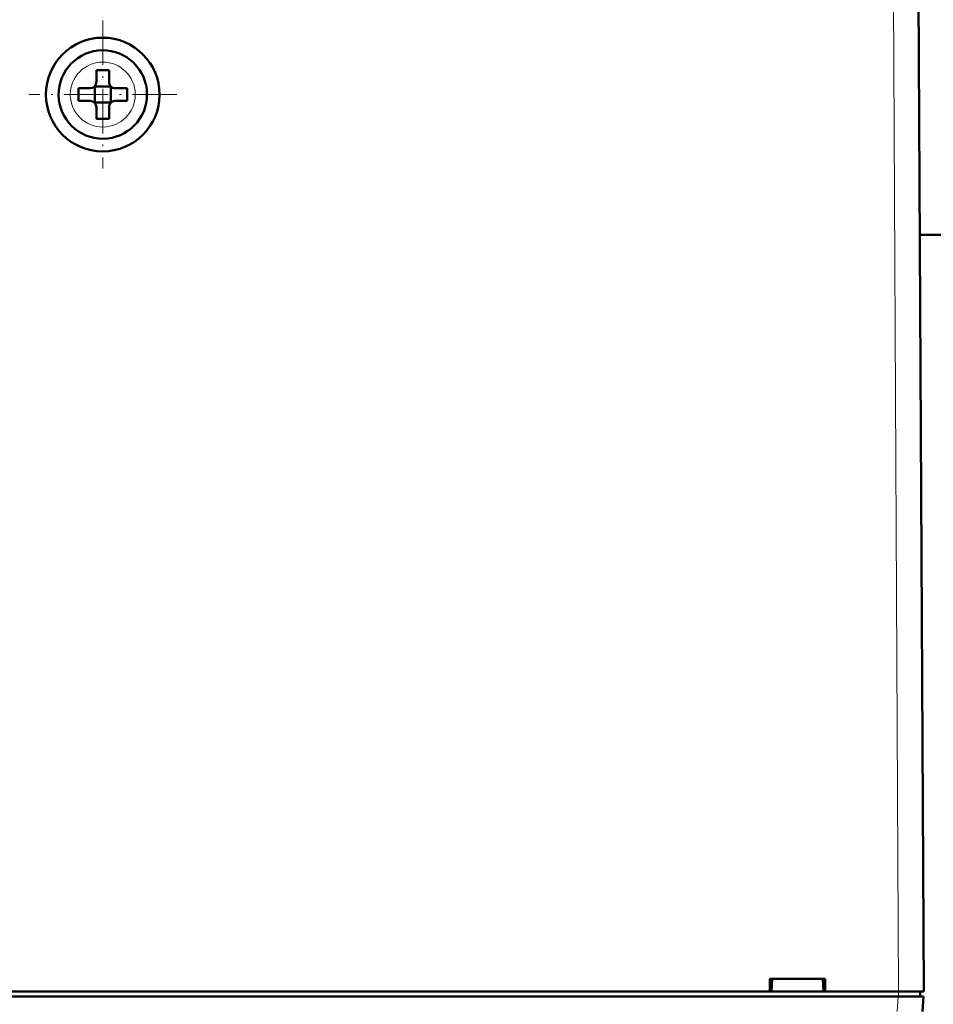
# Model space of a CAD drawing. Extents: x -1358 to 1757, y -1497 to 607.
# Tile 18 of 97: x 354 to 426, y -1349 to -1271. Entities that reach past the tile are written whole.
import ezdxf

# ---------------------------------------------------------------- set-up
doc = ezdxf.new("R2010")
doc.units = 0
doc.linetypes.add('DASHDOT', pattern=[18.5, 12, -3, 0.5, -3])

msp = doc.modelspace()

# ---------------------------------------------------------------- linework, layer by layer
at = {"color": 7, "lineweight": 18}
for p, q in [((422.861, -1266.164), (423.291, -1348.217)), ((360.272, -1274.641), (360.295, -1274.641)), ((357.724, -1277.236), (357.724, -1277.212)), ((362.867, -1277.188), (362.867, -1277.212)), ((360.319, -1279.783), (360.295, -1279.783)), ((423.296, -1348.217), (423.296, -1348.616)), ((423.184, -1349.809), (423.268, -1348.616))]:
    msp.add_line(p, q, dxfattribs=at)
at = {"color": 7, "lineweight": 50}
for p, q in [((425.291, -1348.217), (424.861, -1266.164)), ((359.795, -1275.29), (359.795, -1276.212)), ((360.795, -1276.212), (360.795, -1275.29)), ((358.373, -1276.712), (359.295, -1276.712)), ((359.66, -1276.576), (359.649, -1276.565)), ((359.66, -1276.576), (359.66, -1277.847)), ((360.931, -1276.576), (359.66, -1276.576)), ((360.942, -1276.565), (360.931, -1276.576)), ((360.931, -1276.576), (360.931, -1277.847)), ((362.217, -1276.712), (361.295, -1276.712)), ((358.373, -1277.712), (359.295, -1277.712)), ((359.66, -1277.847), (359.649, -1277.858)), ((359.66, -1277.847), (360.931, -1277.847)), ((359.795, -1278.212), (359.795, -1279.134)), ((360.795, -1278.212), (360.795, -1279.134)), ((360.931, -1277.847), (360.942, -1277.858)), ((362.217, -1277.712), (361.295, -1277.712)), ((426.791, -1288.329), (424.977, -1288.329)), ((425.178, -1326.71), (425.175, -1326.166)), ((413.088, -1348.217), (413.088, -1347.217)), ((413.089, -1347.217), (417.493, -1347.217)), ((413.291, -1347.217), (413.227, -1348.217)), ((417.291, -1347.217), (417.355, -1348.217)), ((417.493, -1347.217), (417.493, -1348.217)), ((304.494, -1348.217), (413.088, -1348.217)), ((413.088, -1348.217), (413.227, -1348.217)), ((413.141, -1348.217), (417.441, -1348.217)), ((417.355, -1348.217), (417.494, -1348.217)), ((417.494, -1348.217), (423.291, -1348.217)), ((424.991, -1348.616), (424.991, -1348.217)), ((423.268, -1348.616), (170.314, -1348.616)), ((425.263, -1348.616), (423.268, -1348.616)), ((425.263, -1348.616), (425.18, -1349.809))]:
    msp.add_line(p, q, dxfattribs=at)
at = {"color": 7, "linetype": 'DASHDOT', "lineweight": 18, "ltscale": 0.292502}
msp.add_line((360.295, -1271.362), (360.295, -1283.062), dxfattribs=at)
at = {"color": 7, "linetype": 'DASHDOT', "lineweight": 18, "ltscale": 0.2925}
msp.add_line((366.145, -1277.212), (354.445, -1277.212), dxfattribs=at)
at = {"color": 7, "linetype": 'DASHDOT', "lineweight": 18, "ltscale": 0.012015}
msp.add_line((423.298, -1348.177), (423.298, -1348.657), dxfattribs=at)
at = {"color": 7, "lineweight": 50}
msp.add_circle((360.295, -1277.212), 4.5, dxfattribs=at)
for centre, radius, start, end in [((360.295, -1277.212), 3.5, 90.52938, 270.52938), ((360.295, -1277.212), 3.5, 270.52938, 90.52938), ((360.295, -1292.383), 17.101, 89.99781, 91.67329), ((360.296, -1292.383), 17.101, 88.32671, 90.00219), ((375.467, -1277.211), 17.101, 178.32672, 180.00219), ((359.295, -1276.212), 0.5, 270, 360), ((361.295, -1276.212), 0.5, 179.99999, 270), ((345.124, -1277.211), 17.101, 359.99781, 1.67329), ((375.503, -1277.212), 17.137, 179.99957, 181.67152), ((345.088, -1277.212), 17.137, 358.32849, 0.00043), ((359.295, -1278.212), 0.5, 0, 90), ((361.295, -1278.212), 0.5, 90, 180.00001), ((360.295, -1262.006), 17.135, 268.3286, 271.67286), ((423.181, -1327.217), 2, 0.3, 0.84233)]:
    msp.add_arc(centre, radius, start, end, dxfattribs=at)
at = {"color": 7, "lineweight": 18}
for start, end in [(90.52938, 179.99999), (0.52938, 90), (180.52938, 270), (270.52938, 360)]:
    msp.add_arc((360.295, -1277.212), 2.571, start, end, dxfattribs=at)
at = {"color": 7, "lineweight": 50}
msp.add_ellipse((423.291, -1348.227), major_axis=(2, 0.01), ratio=0.005236, start_param=0, end_param=1.570769, dxfattribs=at)

doc.saveas('drawing.dxf')
